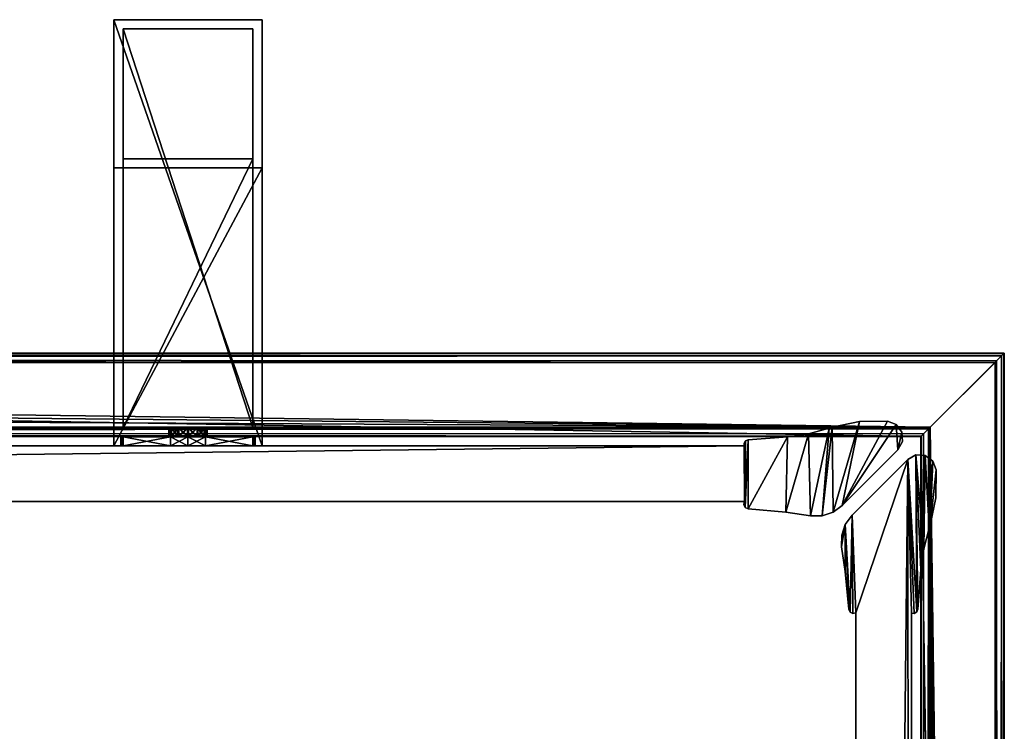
# Model space of a CAD drawing. Header units: metres. Extents: x 0 to 1003, y -954 to 49.
# Tile 27 of 27: x 861 to 967, y -28 to 49. Entities that reach past the tile are written whole.
import ezdxf

# ---------------------------------------------------------------- set-up
doc = ezdxf.new("R2010")
doc.units = ezdxf.units.M

msp = doc.modelspace()

# ---------------------------------------------------------------- linework, layer by layer
at = {"layer": 'Y2A97'}
for points in [[(958.312683, 4.012834), (437.364197, 13.012834), (967.312683, 13.012834)], [(445.612854, 4.012834), (437.364197, 13.012834), (958.312683, 4.012834)], [(967.312683, 13.012834, 5.8), (437.364197, 13.012834, 5.8), (967.26355, 12.9637, 6.109252)], [(437.364197, 13.012834, 5.8), (437.447021, 12.979656, 6.055089), (967.26355, 12.9637, 6.109252)], [(437.364197, 13.012834, 5.8), (967.312683, 13.012834, 5.8), (437.364197, 13.012834)], [(967.312683, 13.012834, 5.8), (967.312683, 13.012834), (437.364197, 13.012834)], [(967.26355, 12.9637, 6.109252), (437.447021, 12.979656, 6.055089), (967.024475, 12.724623, 6.502149)], [(437.447021, 12.979656, 6.055089), (437.729858, 12.861708, 6.328299), (967.024475, 12.724623, 6.502149)], [(967.024475, 12.724623, 6.502149), (437.729858, 12.861708, 6.328299), (438.688538, 12.405732, 6.719441)], [(966.479675, -529.002625), (958.312683, 4.012834), (967.312683, 13.012834)], [(967.312683, -516.935669), (966.479675, -529.002625), (967.312683, 13.012834)], [(967.26355, 12.9637, 6.109252), (967.024475, 12.724623, 6.502149), (967.16156, -516.570007, 6.328299)], [(967.27948, -516.852844, 6.055089), (967.26355, 12.9637, 6.109252), (967.16156, -516.570007, 6.328299)], [(967.312683, 13.012834, 5.8), (967.26355, 12.9637, 6.109252), (967.27948, -516.852844, 6.055089)], [(967.312683, -516.935669, 5.8), (967.312683, 13.012834, 5.8), (967.27948, -516.852844, 6.055089)], [(967.312683, -516.935669, 5.8), (967.312683, -516.935669), (967.312683, 13.012834, 5.8)], [(967.312683, -516.935669), (967.312683, 13.012834), (967.312683, 13.012834, 5.8)], [(438.688538, 12.405732, 6.719441), (966.484253, 12.184372, 6.785111), (967.024475, 12.724623, 6.502149)], [(439.390656, 12.012419, 6.8), (966.312256, 12.012419, 6.8), (438.688538, 12.405732, 6.719441)], [(966.312256, 12.012419, 6.8), (966.484253, 12.184372, 6.785111), (438.688538, 12.405732, 6.719441)], [(439.390656, 12.012419, 6.8), (959.312683, 5.012834, 6.8), (966.312256, 12.012419, 6.8)], [(441.856506, 10.136906, 6.8), (959.312683, 5.012834, 6.8), (439.390656, 12.012419, 6.8)], [(966.312256, 12.012419, 6.8), (959.312683, 5.012834, 6.8), (966.312256, -514.90918, 6.8)], [(966.312256, 12.012419, 6.8), (966.312256, -514.90918, 6.8), (966.484253, 12.184372, 6.785111)], [(966.312256, -514.90918, 6.8), (966.705566, -515.611328, 6.719441), (966.484253, 12.184372, 6.785111)], [(966.484253, 12.184372, 6.785111), (966.705566, -515.611328, 6.719441), (967.024475, 12.724623, 6.502149)], [(967.16156, -516.570007, 6.328299), (967.024475, 12.724623, 6.502149), (966.705566, -515.611328, 6.719441)], [(443.849518, 7.764994, 6.8), (959.312683, 5.012834, 6.8), (441.856506, 10.136906, 6.8)], [(959.312683, 5.012834, 6.8), (443.849518, 7.764994, 6.8), (445.272064, 5.012834, 6.8)], [(959.312683, 5.012834, 6.8), (445.272064, 5.012834, 6.8), (959.140747, 4.840896, 6.785042)], [(445.272064, 5.012834, 6.8), (445.481934, 4.426936, 6.610183), (959.140747, 4.840896, 6.785042)], [(445.481934, 4.426936, 6.610183), (958.600647, 4.300764, 6.501865), (959.140747, 4.840896, 6.785042)], [(445.579529, 4.122546, 6.255084), (958.361694, 4.061841, 6.108867), (445.481934, 4.426936, 6.610183)], [(958.361694, 4.061841, 6.108867), (958.600647, 4.300764, 6.501865), (445.481934, 4.426936, 6.610183)], [(958.361694, 4.061841, 6.108867), (958.422424, -508.720306, 6.255084), (958.600647, 4.300764, 6.501865)], [(958.422424, -508.720306, 6.255084), (958.726807, -508.817932, 6.610183), (958.600647, 4.300764, 6.501865)], [(958.600647, 4.300764, 6.501865), (958.726807, -508.817932, 6.610183), (959.140747, 4.840896, 6.785042)], [(959.140747, 4.840896, 6.785042), (958.726807, -508.817932, 6.610183), (959.312683, -509.027802, 6.8)], [(959.312683, 5.012834, 6.8), (959.140747, 4.840896, 6.785042), (959.312683, -509.027802, 6.8)], [(962.064819, -510.450348, 6.8), (959.312683, 5.012834, 6.8), (959.312683, -509.027802, 6.8)], [(964.436768, -512.443359, 6.8), (959.312683, 5.012834, 6.8), (962.064819, -510.450348, 6.8)], [(966.312256, -514.90918, 6.8), (959.312683, 5.012834, 6.8), (964.436768, -512.443359, 6.8)], [(445.612854, 4.012834, 5.799586), (958.312683, 4.012834, 5.799586), (445.579529, 4.122546, 6.255084)], [(958.312683, 4.012834, 5.799586), (958.361694, 4.061841, 6.108867), (445.579529, 4.122546, 6.255084)], [(445.612854, 4.012834), (958.312683, 4.012834), (445.612854, 4.012834, 5.799586)], [(958.312683, 4.012834), (958.312683, 4.012834, 5.799586), (445.612854, 4.012834, 5.799586)], [(958.312683, 4.012834, 5.799586), (958.312683, -508.687012, 5.799586), (958.361694, 4.061841, 6.108867)], [(958.312683, -508.687012, 5.799586), (958.422424, -508.720306, 6.255084), (958.361694, 4.061841, 6.108867)], [(966.479675, -529.002625), (966.417236, -529.453918), (958.312683, 4.012834)], [(966.417236, -529.453918), (958.312683, -508.687012), (958.312683, 4.012834)], [(958.312683, -508.687012), (958.312683, -508.687012, 5.799586), (958.312683, 4.012834)], [(958.312683, -508.687012, 5.799586), (958.312683, 4.012834, 5.799586), (958.312683, 4.012834)]]:
    msp.add_3dface(points, dxfattribs=at)
at = {"layer": 'Y2A9701'}
for points in [[(871.254089, 49, 1197), (871.254089, 3, 1181), (871.254089, 3, 1197)], [(871.254089, 3, 1181), (871.254089, 49, 1197), (871.254089, 33, 1181)], [(871.254089, 49, 1197), (871.254089, 49, 797), (871.254089, 33, 1181)], [(871.254089, 33, 1181), (871.254089, 49, 797), (871.254089, 33, 813)], [(871.254089, 49, 797), (871.254089, 3, 797), (871.254089, 33, 813)], [(887.254089, 49, 797), (887.254089, 3, 797), (871.254089, 49, 797)], [(887.254089, 3, 797), (871.254089, 3, 797), (871.254089, 49, 797)], [(871.254089, 49, 797), (871.254089, 49, 1197), (887.254089, 49, 797)], [(871.254089, 49, 1197), (887.254089, 49, 1197), (887.254089, 49, 797)], [(887.254089, 49, 1197), (871.254089, 49, 1197), (887.254089, 3, 1197)], [(871.254089, 49, 1197), (871.254089, 3, 1197), (887.254089, 3, 1197)], [(887.254089, 3, 1197), (887.254089, 3, 1181), (887.254089, 49, 1197)], [(887.254089, 3, 1181), (887.254089, 33, 1181), (887.254089, 49, 1197)], [(887.254089, 49, 1197), (887.254089, 33, 1181), (887.254089, 49, 797)], [(887.254089, 33, 1181), (887.254089, 33, 813), (887.254089, 49, 797)], [(887.254089, 49, 797), (887.254089, 33, 813), (887.254089, 3, 797)], [(872.254089, 5, 1196), (872.254089, 5, 1182), (872.254089, 48, 1196)], [(872.254089, 5, 1182), (872.254089, 34, 1182), (872.254089, 48, 1196)], [(872.254089, 48, 1196), (872.254089, 34, 1182), (872.254089, 48, 798)], [(872.254089, 34, 1182), (872.254089, 34, 812), (872.254089, 48, 798)], [(872.254089, 48, 798), (872.254089, 34, 812), (872.254089, 5, 798)], [(886.254089, 48, 798), (872.254089, 48, 798), (886.254089, 5, 798)], [(872.254089, 48, 798), (872.254089, 5, 798), (886.254089, 5, 798)], [(872.254089, 48, 798), (886.254089, 48, 798), (872.254089, 48, 1196)], [(886.254089, 48, 798), (886.254089, 48, 1196), (872.254089, 48, 1196)], [(886.254089, 48, 1196), (886.254089, 5, 1196), (872.254089, 48, 1196)], [(886.254089, 5, 1196), (872.254089, 5, 1196), (872.254089, 48, 1196)], [(886.254089, 48, 1196), (886.254089, 5, 1182), (886.254089, 5, 1196)], [(886.254089, 5, 1182), (886.254089, 48, 1196), (886.254089, 34, 1182)], [(886.254089, 48, 1196), (886.254089, 48, 798), (886.254089, 34, 1182)], [(886.254089, 34, 1182), (886.254089, 48, 798), (886.254089, 34, 812)], [(886.254089, 48, 798), (886.254089, 5, 798), (886.254089, 34, 812)], [(872.254089, 34, 1182), (886.254089, 34, 1182), (872.254089, 34, 812)], [(886.254089, 34, 1182), (886.254089, 34, 812), (872.254089, 34, 812)], [(872.254089, 34, 812), (872.254089, 5, 812), (872.254089, 5, 798)], [(886.254089, 5, 812), (872.254089, 5, 812), (886.254089, 34, 812)], [(872.254089, 5, 812), (872.254089, 34, 812), (886.254089, 34, 812)], [(886.254089, 5, 1182), (886.254089, 34, 1182), (872.254089, 5, 1182)], [(886.254089, 34, 1182), (872.254089, 34, 1182), (872.254089, 5, 1182)], [(886.254089, 34, 812), (886.254089, 5, 798), (886.254089, 5, 812)], [(871.254089, 33, 813), (871.254089, 3, 797), (871.254089, 3, 813)], [(871.254089, 33, 1181), (871.254089, 33, 813), (887.254089, 33, 1181)], [(871.254089, 33, 813), (887.254089, 33, 813), (887.254089, 33, 1181)], [(887.254089, 3, 813), (887.254089, 33, 813), (871.254089, 3, 813)], [(887.254089, 33, 813), (871.254089, 33, 813), (871.254089, 3, 813)], [(887.254089, 3, 1181), (871.254089, 3, 1181), (887.254089, 33, 1181)], [(871.254089, 3, 1181), (871.254089, 33, 1181), (887.254089, 33, 1181)], [(887.254089, 33, 813), (887.254089, 3, 813), (887.254089, 3, 797)], [(886.254089, 5, 798), (872.254089, 5, 798), (879.302856, 5, 802.933594)], [(879.302856, 5, 802.933594), (872.254089, 5, 798), (878.263123, 5, 803.186035)], [(878.263123, 5, 803.186035), (872.254089, 5, 798), (877.488892, 5, 803.924561)], [(877.488892, 5, 803.924561), (872.254089, 5, 798), (877.187622, 5, 804.951233)], [(877.187622, 5, 804.951233), (872.254089, 5, 798), (877.440125, 5, 805.990967)], [(877.440125, 5, 805.990967), (872.254089, 5, 812), (878.17865, 5, 806.765198)], [(872.254089, 5, 812), (877.440125, 5, 805.990967), (872.254089, 5, 798)], [(878.17865, 5, 806.765198), (872.254089, 5, 812), (879.205322, 5, 807.066406)], [(872.254089, 5, 812), (886.254089, 5, 812), (879.205322, 5, 807.066406)], [(872.254089, 5, 1196), (886.254089, 5, 1196), (879.302856, 5, 1191.066406)], [(886.254089, 5, 1182), (872.254089, 5, 1182), (880.245056, 5, 1187.186035)], [(880.245056, 5, 1187.186035), (872.254089, 5, 1182), (879.205322, 5, 1186.933594)], [(879.205322, 5, 1186.933594), (872.254089, 5, 1182), (878.17865, 5, 1187.234863)], [(878.17865, 5, 1187.234863), (872.254089, 5, 1182), (877.440125, 5, 1188.009033)], [(877.440125, 5, 1188.009033), (872.254089, 5, 1182), (877.187622, 5, 1189.048828)], [(877.187622, 5, 1189.048828), (872.254089, 5, 1182), (877.488892, 5, 1190.075439)], [(872.254089, 5, 1182), (872.254089, 5, 1196), (877.488892, 5, 1190.075439)], [(877.488892, 5, 1190.075439), (872.254089, 5, 1196), (878.263123, 5, 1190.813965)], [(872.254089, 5, 1196), (879.302856, 5, 1191.066406), (878.263123, 5, 1190.813965)], [(877.488892, 5, 803.924561), (877.187622, 5, 804.951233), (877.488892, 4, 803.924561)], [(877.488892, 4, 803.924561), (877.187622, 5, 804.951233), (877.187622, 4, 804.951233)], [(877.187622, 5, 804.951233), (877.440125, 5, 805.990967), (877.187622, 4, 804.951233)], [(877.187622, 4, 804.951233), (877.440125, 5, 805.990967), (877.440125, 4, 805.990967)], [(877.488892, 4, 1190.075439), (877.187622, 4, 1189.048828), (877.488892, 5, 1190.075439)], [(877.488892, 5, 1190.075439), (877.187622, 4, 1189.048828), (877.187622, 5, 1189.048828)], [(877.187622, 4, 1189.048828), (877.440125, 4, 1188.009033), (877.187622, 5, 1189.048828)], [(877.187622, 5, 1189.048828), (877.440125, 4, 1188.009033), (877.440125, 5, 1188.009033)], [(878.17865, 4, 806.765198), (877.440125, 4, 805.990967), (878.17865, 5, 806.765198)], [(878.17865, 5, 806.765198), (877.440125, 4, 805.990967), (877.440125, 5, 805.990967)], [(878.17865, 5, 1187.234863), (877.440125, 5, 1188.009033), (878.17865, 4, 1187.234863)], [(878.17865, 4, 1187.234863), (877.440125, 5, 1188.009033), (877.440125, 4, 1188.009033)], [(878.263123, 4, 803.186035), (877.488892, 5, 803.924561), (877.488892, 4, 803.924561)], [(877.488892, 5, 803.924561), (878.263123, 4, 803.186035), (878.263123, 5, 803.186035)], [(878.263123, 5, 1190.813965), (877.488892, 4, 1190.075439), (877.488892, 5, 1190.075439)], [(877.488892, 4, 1190.075439), (878.263123, 5, 1190.813965), (878.263123, 4, 1190.813965)], [(879.205322, 4, 807.066406), (878.17865, 4, 806.765198), (879.205322, 5, 807.066406)], [(879.205322, 5, 807.066406), (878.17865, 4, 806.765198), (878.17865, 5, 806.765198)], [(879.205322, 5, 1186.933594), (878.17865, 5, 1187.234863), (879.205322, 4, 1186.933594)], [(879.205322, 4, 1186.933594), (878.17865, 5, 1187.234863), (878.17865, 4, 1187.234863)], [(878.263123, 4, 803.186035), (879.302856, 4, 802.933594), (878.263123, 5, 803.186035)], [(878.263123, 5, 803.186035), (879.302856, 4, 802.933594), (879.302856, 5, 802.933594)], [(878.263123, 5, 1190.813965), (879.302856, 5, 1191.066406), (878.263123, 4, 1190.813965)], [(878.263123, 4, 1190.813965), (879.302856, 5, 1191.066406), (879.302856, 4, 1191.066406)], [(880.245056, 4, 806.813965), (879.205322, 4, 807.066406), (880.245056, 5, 806.813965)], [(880.245056, 5, 806.813965), (879.205322, 4, 807.066406), (879.205322, 5, 807.066406)], [(879.205322, 5, 807.066406), (886.254089, 5, 812), (880.245056, 5, 806.813965)], [(880.245056, 5, 1187.186035), (879.205322, 5, 1186.933594), (880.245056, 4, 1187.186035)], [(880.245056, 4, 1187.186035), (879.205322, 5, 1186.933594), (879.205322, 4, 1186.933594)], [(879.302856, 4, 802.933594), (880.329529, 4, 803.234802), (879.302856, 5, 802.933594)], [(879.302856, 5, 802.933594), (880.329529, 4, 803.234802), (880.329529, 5, 803.234802)], [(880.329529, 5, 803.234802), (886.254089, 5, 798), (879.302856, 5, 802.933594)], [(879.302856, 5, 1191.066406), (880.329529, 5, 1190.765137), (879.302856, 4, 1191.066406)], [(879.302856, 4, 1191.066406), (880.329529, 5, 1190.765137), (880.329529, 4, 1190.765137)], [(879.302856, 5, 1191.066406), (886.254089, 5, 1196), (880.329529, 5, 1190.765137)], [(880.245056, 4, 806.813965), (881.019287, 5, 806.075439), (881.019287, 4, 806.075439)], [(881.019287, 5, 806.075439), (880.245056, 4, 806.813965), (880.245056, 5, 806.813965)], [(886.254089, 5, 812), (881.019287, 5, 806.075439), (880.245056, 5, 806.813965)], [(880.245056, 5, 1187.186035), (881.019287, 4, 1187.924561), (881.019287, 5, 1187.924561)], [(881.019287, 4, 1187.924561), (880.245056, 5, 1187.186035), (880.245056, 4, 1187.186035)], [(881.019287, 5, 1187.924561), (886.254089, 5, 1182), (880.245056, 5, 1187.186035)], [(880.329529, 4, 803.234802), (881.068054, 4, 804.009033), (880.329529, 5, 803.234802)], [(880.329529, 5, 803.234802), (881.068054, 4, 804.009033), (881.068054, 5, 804.009033)], [(881.068054, 5, 804.009033), (886.254089, 5, 798), (880.329529, 5, 803.234802)], [(880.329529, 5, 1190.765137), (881.068054, 5, 1189.990967), (880.329529, 4, 1190.765137)], [(880.329529, 4, 1190.765137), (881.068054, 5, 1189.990967), (881.068054, 4, 1189.990967)], [(880.329529, 5, 1190.765137), (886.254089, 5, 1196), (881.068054, 5, 1189.990967)], [(881.019287, 5, 806.075439), (881.320496, 5, 805.048767), (881.019287, 4, 806.075439)], [(881.019287, 4, 806.075439), (881.320496, 5, 805.048767), (881.320496, 4, 805.048767)], [(886.254089, 5, 812), (886.254089, 5, 798), (881.019287, 5, 806.075439)], [(881.019287, 5, 806.075439), (886.254089, 5, 798), (881.320496, 5, 805.048767)], [(881.019287, 4, 1187.924561), (881.320496, 4, 1188.951172), (881.019287, 5, 1187.924561)], [(881.019287, 5, 1187.924561), (881.320496, 4, 1188.951172), (881.320496, 5, 1188.951172)], [(881.320496, 5, 1188.951172), (886.254089, 5, 1182), (881.019287, 5, 1187.924561)], [(881.320496, 5, 805.048767), (881.068054, 5, 804.009033), (881.320496, 4, 805.048767)], [(881.320496, 4, 805.048767), (881.068054, 5, 804.009033), (881.068054, 4, 804.009033)], [(881.320496, 5, 805.048767), (886.254089, 5, 798), (881.068054, 5, 804.009033)], [(881.320496, 4, 1188.951172), (881.068054, 4, 1189.990967), (881.320496, 5, 1188.951172)], [(881.320496, 5, 1188.951172), (881.068054, 4, 1189.990967), (881.068054, 5, 1189.990967)], [(886.254089, 5, 1196), (886.254089, 5, 1182), (881.068054, 5, 1189.990967)], [(881.068054, 5, 1189.990967), (886.254089, 5, 1182), (881.320496, 5, 1188.951172)], [(872.254089, 4, 806.887451), (872.004089, 4, 805), (877.440125, 4, 805.990967)], [(877.440125, 4, 805.990967), (872.004089, 4, 805), (877.187622, 4, 804.951233)], [(872.254089, 4, 803.112549), (877.187622, 4, 804.951233), (872.004089, 4, 805)], [(872.254089, 3, 806.887451), (872.004089, 3, 805), (872.254089, 4, 806.887451)], [(872.004089, 3, 805), (872.004089, 4, 805), (872.254089, 4, 806.887451)], [(872.004089, 3, 805), (872.254089, 3, 803.112549), (872.004089, 4, 805)], [(872.254089, 3, 803.112549), (872.254089, 4, 803.112549), (872.004089, 4, 805)], [(872.254089, 4, 1187.112549), (872.004089, 4, 1189), (872.254089, 3, 1187.112549)], [(872.004089, 4, 1189), (872.004089, 3, 1189), (872.254089, 3, 1187.112549)], [(872.004089, 4, 1189), (872.254089, 4, 1190.887451), (872.004089, 3, 1189)], [(872.254089, 4, 1190.887451), (872.254089, 3, 1190.887451), (872.004089, 3, 1189)], [(877.440125, 4, 1188.009033), (872.004089, 4, 1189), (872.254089, 4, 1187.112549)], [(877.187622, 4, 1189.048828), (872.004089, 4, 1189), (877.440125, 4, 1188.009033)], [(877.488892, 4, 1190.075439), (872.004089, 4, 1189), (877.187622, 4, 1189.048828)], [(872.004089, 4, 1189), (878.263123, 4, 1190.813965), (872.254089, 4, 1190.887451)], [(878.263123, 4, 1190.813965), (872.004089, 4, 1189), (877.488892, 4, 1190.075439)], [(872.254089, 4, 803.112549), (872.254089, 4, 798), (878.263123, 4, 803.186035)], [(872.254089, 4, 798), (877.366638, 4, 798), (878.263123, 4, 803.186035)], [(877.366638, 4, 812), (872.254089, 4, 812), (879.205322, 4, 807.066406)], [(872.254089, 4, 812), (872.254089, 4, 806.887451), (879.205322, 4, 807.066406)], [(879.205322, 4, 807.066406), (872.254089, 4, 806.887451), (878.17865, 4, 806.765198)], [(878.17865, 4, 806.765198), (872.254089, 4, 806.887451), (877.440125, 4, 805.990967)], [(877.488892, 4, 803.924561), (872.254089, 4, 803.112549), (878.263123, 4, 803.186035)], [(877.187622, 4, 804.951233), (872.254089, 4, 803.112549), (877.488892, 4, 803.924561)], [(877.366638, 4, 798), (872.254089, 4, 798), (877.366638, 3, 798)], [(872.254089, 4, 798), (872.254089, 3, 798), (877.366638, 3, 798)], [(872.254089, 4, 803.112549), (872.254089, 3, 803.112549), (872.254089, 4, 798)], [(872.254089, 3, 803.112549), (872.254089, 3, 798), (872.254089, 4, 798)], [(872.254089, 4, 812), (877.366638, 4, 812), (872.254089, 3, 812)], [(877.366638, 4, 812), (877.366638, 3, 812), (872.254089, 3, 812)], [(872.254089, 4, 812), (872.254089, 3, 812), (872.254089, 4, 806.887451)], [(872.254089, 3, 812), (872.254089, 3, 806.887451), (872.254089, 4, 806.887451)], [(877.366638, 4, 1196), (877.366638, 3, 1196), (872.254089, 4, 1196)], [(877.366638, 3, 1196), (872.254089, 3, 1196), (872.254089, 4, 1196)], [(872.254089, 4, 1196), (872.254089, 3, 1196), (872.254089, 4, 1190.887451)], [(872.254089, 3, 1196), (872.254089, 3, 1190.887451), (872.254089, 4, 1190.887451)], [(872.254089, 4, 1182), (872.254089, 3, 1182), (877.366638, 4, 1182)], [(872.254089, 3, 1182), (877.366638, 3, 1182), (877.366638, 4, 1182)], [(872.254089, 4, 1187.112549), (872.254089, 3, 1187.112549), (872.254089, 4, 1182)], [(872.254089, 3, 1187.112549), (872.254089, 3, 1182), (872.254089, 4, 1182)], [(877.440125, 4, 1188.009033), (872.254089, 4, 1187.112549), (878.17865, 4, 1187.234863)], [(872.254089, 4, 1196), (872.254089, 4, 1190.887451), (877.366638, 4, 1196)], [(872.254089, 4, 1190.887451), (878.263123, 4, 1190.813965), (877.366638, 4, 1196)], [(878.17865, 4, 1187.234863), (872.254089, 4, 1187.112549), (879.205322, 4, 1186.933594)], [(872.254089, 4, 1187.112549), (872.254089, 4, 1182), (879.205322, 4, 1186.933594)], [(879.205322, 4, 1186.933594), (872.254089, 4, 1182), (877.366638, 4, 1182)], [(878.263123, 4, 803.186035), (877.366638, 4, 798), (879.302856, 4, 802.933594)], [(877.366638, 4, 798), (879.254089, 4, 797.75), (879.302856, 4, 802.933594)], [(879.205322, 4, 807.066406), (879.254089, 4, 812.25), (877.366638, 4, 812)], [(879.254089, 3, 812.25), (877.366638, 3, 812), (879.254089, 4, 812.25)], [(877.366638, 3, 812), (877.366638, 4, 812), (879.254089, 4, 812.25)], [(877.366638, 3, 798), (879.254089, 3, 797.75), (877.366638, 4, 798)], [(879.254089, 3, 797.75), (879.254089, 4, 797.75), (877.366638, 4, 798)], [(879.254089, 4, 1181.75), (877.366638, 4, 1182), (879.254089, 3, 1181.75)], [(877.366638, 4, 1182), (877.366638, 3, 1182), (879.254089, 3, 1181.75)], [(877.366638, 4, 1196), (879.254089, 4, 1196.25), (877.366638, 3, 1196)], [(879.254089, 4, 1196.25), (879.254089, 3, 1196.25), (877.366638, 3, 1196)], [(877.366638, 4, 1196), (878.263123, 4, 1190.813965), (879.254089, 4, 1196.25)], [(879.254089, 4, 1181.75), (879.205322, 4, 1186.933594), (877.366638, 4, 1182)], [(878.263123, 4, 1190.813965), (879.302856, 4, 1191.066406), (879.254089, 4, 1196.25)], [(880.245056, 4, 806.813965), (881.141541, 4, 812), (879.205322, 4, 807.066406)], [(881.141541, 4, 812), (879.254089, 4, 812.25), (879.205322, 4, 807.066406)], [(880.245056, 4, 1187.186035), (879.205322, 4, 1186.933594), (879.254089, 4, 1181.75)], [(879.302856, 4, 802.933594), (879.254089, 4, 797.75), (881.141541, 4, 798)], [(881.141541, 3, 812), (879.254089, 3, 812.25), (881.141541, 4, 812)], [(879.254089, 3, 812.25), (879.254089, 4, 812.25), (881.141541, 4, 812)], [(879.254089, 3, 797.75), (881.141541, 3, 798), (879.254089, 4, 797.75)], [(881.141541, 3, 798), (881.141541, 4, 798), (879.254089, 4, 797.75)], [(881.141541, 4, 1182), (879.254089, 4, 1181.75), (881.141541, 3, 1182)], [(879.254089, 4, 1181.75), (879.254089, 3, 1181.75), (881.141541, 3, 1182)], [(879.254089, 4, 1196.25), (881.141541, 4, 1196), (879.254089, 3, 1196.25)], [(881.141541, 4, 1196), (881.141541, 3, 1196), (879.254089, 3, 1196.25)], [(879.254089, 4, 1196.25), (879.302856, 4, 1191.066406), (881.141541, 4, 1196)], [(881.141541, 4, 1182), (880.245056, 4, 1187.186035), (879.254089, 4, 1181.75)], [(880.329529, 4, 803.234802), (879.302856, 4, 802.933594), (886.254089, 4, 798)], [(886.254089, 4, 798), (879.302856, 4, 802.933594), (881.141541, 4, 798)], [(881.141541, 4, 1196), (879.302856, 4, 1191.066406), (886.254089, 4, 1190.887451)], [(886.254089, 4, 1190.887451), (879.302856, 4, 1191.066406), (880.329529, 4, 1190.765137)], [(886.254089, 4, 806.887451), (886.254089, 4, 812), (880.245056, 4, 806.813965)], [(886.254089, 4, 812), (881.141541, 4, 812), (880.245056, 4, 806.813965)], [(886.254089, 4, 806.887451), (880.245056, 4, 806.813965), (886.504089, 4, 805)], [(880.245056, 4, 806.813965), (881.019287, 4, 806.075439), (886.504089, 4, 805)], [(886.254089, 4, 1187.112549), (880.245056, 4, 1187.186035), (881.141541, 4, 1182)], [(886.254089, 4, 1187.112549), (881.019287, 4, 1187.924561), (880.245056, 4, 1187.186035)], [(886.254089, 4, 803.112549), (881.068054, 4, 804.009033), (880.329529, 4, 803.234802)], [(886.254089, 4, 803.112549), (880.329529, 4, 803.234802), (886.254089, 4, 798)], [(886.254089, 4, 1190.887451), (880.329529, 4, 1190.765137), (886.504089, 4, 1189)], [(880.329529, 4, 1190.765137), (881.068054, 4, 1189.990967), (886.504089, 4, 1189)], [(886.504089, 4, 805), (881.019287, 4, 806.075439), (881.320496, 4, 805.048767)], [(881.320496, 4, 1188.951172), (881.019287, 4, 1187.924561), (886.254089, 4, 1187.112549)], [(881.320496, 4, 805.048767), (881.068054, 4, 804.009033), (886.254089, 4, 803.112549)], [(886.504089, 4, 1189), (881.068054, 4, 1189.990967), (881.320496, 4, 1188.951172)], [(881.141541, 4, 812), (886.254089, 4, 812), (881.141541, 3, 812)], [(886.254089, 4, 812), (886.254089, 3, 812), (881.141541, 3, 812)], [(886.254089, 4, 798), (881.141541, 4, 798), (886.254089, 3, 798)], [(881.141541, 4, 798), (881.141541, 3, 798), (886.254089, 3, 798)], [(881.141541, 4, 1182), (881.141541, 3, 1182), (886.254089, 4, 1182)], [(881.141541, 3, 1182), (886.254089, 3, 1182), (886.254089, 4, 1182)], [(886.254089, 4, 1196), (886.254089, 3, 1196), (881.141541, 4, 1196)], [(886.254089, 3, 1196), (881.141541, 3, 1196), (881.141541, 4, 1196)], [(886.254089, 4, 1182), (886.254089, 4, 1187.112549), (881.141541, 4, 1182)], [(886.254089, 4, 1196), (881.141541, 4, 1196), (886.254089, 4, 1190.887451)], [(886.504089, 4, 805), (881.320496, 4, 805.048767), (886.254089, 4, 803.112549)], [(886.504089, 4, 1189), (881.320496, 4, 1188.951172), (886.254089, 4, 1187.112549)], [(886.254089, 4, 798), (886.254089, 3, 798), (886.254089, 4, 803.112549)], [(886.254089, 3, 798), (886.254089, 3, 803.112549), (886.254089, 4, 803.112549)], [(886.254089, 3, 803.112549), (886.504089, 3, 805), (886.254089, 4, 803.112549)], [(886.504089, 3, 805), (886.504089, 4, 805), (886.254089, 4, 803.112549)], [(886.504089, 3, 805), (886.254089, 3, 806.887451), (886.504089, 4, 805)], [(886.254089, 3, 806.887451), (886.254089, 4, 806.887451), (886.504089, 4, 805)], [(886.254089, 4, 806.887451), (886.254089, 3, 806.887451), (886.254089, 4, 812)], [(886.254089, 3, 806.887451), (886.254089, 3, 812), (886.254089, 4, 812)], [(886.254089, 4, 1190.887451), (886.254089, 3, 1190.887451), (886.254089, 4, 1196)], [(886.254089, 3, 1190.887451), (886.254089, 3, 1196), (886.254089, 4, 1196)], [(886.254089, 4, 1190.887451), (886.504089, 4, 1189), (886.254089, 3, 1190.887451)], [(886.504089, 4, 1189), (886.504089, 3, 1189), (886.254089, 3, 1190.887451)], [(886.504089, 4, 1189), (886.254089, 4, 1187.112549), (886.504089, 3, 1189)], [(886.254089, 4, 1187.112549), (886.254089, 3, 1187.112549), (886.504089, 3, 1189)], [(886.254089, 4, 1182), (886.254089, 3, 1182), (886.254089, 4, 1187.112549)], [(886.254089, 3, 1182), (886.254089, 3, 1187.112549), (886.254089, 4, 1187.112549)], [(879.254089, 3, 812.25), (871.254089, 3, 813), (877.366638, 3, 812)], [(887.254089, 3, 813), (871.254089, 3, 813), (886.254089, 3, 812)], [(886.254089, 3, 812), (871.254089, 3, 813), (879.254089, 3, 812.25)], [(886.254089, 3, 798), (871.254089, 3, 797), (887.254089, 3, 797)], [(879.254089, 3, 797.75), (871.254089, 3, 797), (886.254089, 3, 798)], [(877.366638, 3, 798), (871.254089, 3, 797), (879.254089, 3, 797.75)], [(872.254089, 3, 798), (871.254089, 3, 797), (877.366638, 3, 798)], [(872.254089, 3, 803.112549), (871.254089, 3, 797), (872.254089, 3, 798)], [(872.254089, 3, 806.887451), (871.254089, 3, 813), (872.004089, 3, 805)], [(871.254089, 3, 813), (871.254089, 3, 797), (872.004089, 3, 805)], [(872.004089, 3, 805), (871.254089, 3, 797), (872.254089, 3, 803.112549)], [(872.254089, 3, 812), (871.254089, 3, 813), (872.254089, 3, 806.887451)], [(877.366638, 3, 812), (871.254089, 3, 813), (872.254089, 3, 812)], [(879.254089, 3, 1196.25), (871.254089, 3, 1197), (877.366638, 3, 1196)], [(887.254089, 3, 1197), (871.254089, 3, 1197), (886.254089, 3, 1196)], [(886.254089, 3, 1196), (871.254089, 3, 1197), (879.254089, 3, 1196.25)], [(886.254089, 3, 1182), (871.254089, 3, 1181), (887.254089, 3, 1181)], [(879.254089, 3, 1181.75), (871.254089, 3, 1181), (886.254089, 3, 1182)], [(877.366638, 3, 1182), (871.254089, 3, 1181), (879.254089, 3, 1181.75)], [(872.254089, 3, 1182), (871.254089, 3, 1181), (877.366638, 3, 1182)], [(872.254089, 3, 1187.112549), (871.254089, 3, 1181), (872.254089, 3, 1182)], [(872.254089, 3, 1190.887451), (871.254089, 3, 1197), (872.004089, 3, 1189)], [(871.254089, 3, 1197), (871.254089, 3, 1181), (872.004089, 3, 1189)], [(872.004089, 3, 1189), (871.254089, 3, 1181), (872.254089, 3, 1187.112549)], [(872.254089, 3, 1196), (871.254089, 3, 1197), (872.254089, 3, 1190.887451)], [(877.366638, 3, 1196), (871.254089, 3, 1197), (872.254089, 3, 1196)], [(886.254089, 3, 812), (879.254089, 3, 812.25), (881.141541, 3, 812)], [(881.141541, 3, 798), (879.254089, 3, 797.75), (886.254089, 3, 798)], [(886.254089, 3, 1196), (879.254089, 3, 1196.25), (881.141541, 3, 1196)], [(881.141541, 3, 1182), (879.254089, 3, 1181.75), (886.254089, 3, 1182)], [(886.254089, 3, 803.112549), (886.254089, 3, 798), (886.504089, 3, 805)], [(886.254089, 3, 798), (887.254089, 3, 797), (886.504089, 3, 805)], [(886.254089, 3, 806.887451), (887.254089, 3, 813), (886.254089, 3, 812)], [(886.504089, 3, 805), (887.254089, 3, 813), (886.254089, 3, 806.887451)], [(886.254089, 3, 1187.112549), (886.254089, 3, 1182), (886.504089, 3, 1189)], [(886.254089, 3, 1182), (887.254089, 3, 1181), (886.504089, 3, 1189)], [(886.254089, 3, 1190.887451), (887.254089, 3, 1197), (886.254089, 3, 1196)], [(886.504089, 3, 1189), (887.254089, 3, 1197), (886.254089, 3, 1190.887451)], [(887.254089, 3, 813), (886.504089, 3, 805), (887.254089, 3, 797)], [(887.254089, 3, 1197), (886.504089, 3, 1189), (887.254089, 3, 1181)]]:
    msp.add_3dface(points, dxfattribs=at)
at = {"layer": 'Y2A97012'}
for points in [[(948.756226, 5.03027, 13.5), (951.707153, 5.629982, 13.5), (948.836304, -4.136368, 13.5)], [(948.756226, 5.03027, 13.5), (948.756226, 5.03027, 1980.5), (951.707153, 5.629982, 13.5)], [(948.756226, 5.03027, 1980.5), (951.707153, 5.629982, 1980.5), (951.707153, 5.629982, 13.5)], [(951.707153, 5.629982, 1980.5), (948.756226, 5.03027, 1980.5), (948.836304, -4.136368, 1980.5)], [(948.836304, -4.136368, 13.5), (951.707153, 5.629982, 13.5), (949.83667, -3.406941, 13.5)], [(949.83667, -3.406941, 1980.5), (951.707153, 5.629982, 1980.5), (948.836304, -4.136368, 1980.5)], [(951.707153, 5.629982, 13.5), (954.718201, 5.667322, 13.5), (949.83667, -3.406941, 13.5)], [(954.718201, 5.667322, 13.5), (955.661133, 5.305964, 13.5), (949.83667, -3.406941, 13.5)], [(955.661133, 5.305964, 1980.5), (954.718201, 5.667322, 1980.5), (949.83667, -3.406941, 1980.5)], [(949.83667, -3.406941, 1980.5), (954.718201, 5.667322, 1980.5), (951.707153, 5.629982, 1980.5)], [(951.707153, 5.629982, 13.5), (951.707153, 5.629982, 1980.5), (954.718201, 5.667322, 13.5)], [(951.707153, 5.629982, 1980.5), (954.718201, 5.667322, 1980.5), (954.718201, 5.667322, 13.5)], [(954.718201, 5.667322, 13.5), (954.718201, 5.667322, 1980.5), (955.661133, 5.305964, 13.5)], [(954.718201, 5.667322, 1980.5), (955.661133, 5.305964, 1980.5), (955.661133, 5.305964, 13.5)], [(943.754822, -4.140942, 13.5), (946.200134, 4.314908, 13.5), (946.422729, -4.53554, 13.5)], [(946.200134, 4.314908, 13.5), (943.754822, -4.140942, 13.5), (943.926697, 3.996364, 13.5)], [(946.422729, -4.53554, 1980.5), (946.200134, 4.314908, 1980.5), (943.754822, -4.140942, 1980.5)], [(946.200134, 4.314908, 1980.5), (943.926697, 3.996364, 1980.5), (943.754822, -4.140942, 1980.5)], [(946.200134, 4.314908, 13.5), (943.926697, 3.996364, 13.5), (946.200134, 4.314908, 1980.5)], [(943.926697, 3.996364, 13.5), (943.926697, 3.996364, 1980.5), (946.200134, 4.314908, 1980.5)], [(946.200134, 4.314908, 13.5), (948.414612, 4.919908, 13.5), (946.422729, -4.53554, 13.5)], [(948.414612, 4.919908, 13.5), (946.200134, 4.314908, 13.5), (948.414612, 4.919908, 1980.5)], [(946.200134, 4.314908, 13.5), (946.200134, 4.314908, 1980.5), (948.414612, 4.919908, 1980.5)], [(948.414612, 4.919908, 1980.5), (946.200134, 4.314908, 1980.5), (946.422729, -4.53554, 1980.5)], [(946.422729, -4.53554, 13.5), (948.414612, 4.919908, 13.5), (947.660767, -4.524976, 13.5)], [(947.660767, -4.524976, 1980.5), (948.414612, 4.919908, 1980.5), (946.422729, -4.53554, 1980.5)], [(948.414612, 4.919908, 13.5), (948.756226, 5.03027, 13.5), (947.660767, -4.524976, 13.5)], [(947.660767, -4.524976, 13.5), (948.756226, 5.03027, 13.5), (948.836304, -4.136368, 13.5)], [(948.836304, -4.136368, 1980.5), (948.756226, 5.03027, 1980.5), (947.660767, -4.524976, 1980.5)], [(948.756226, 5.03027, 1980.5), (948.414612, 4.919908, 1980.5), (947.660767, -4.524976, 1980.5)], [(948.756226, 5.03027, 1980.5), (948.756226, 5.03027, 13.5), (948.414612, 4.919908, 1980.5)], [(948.756226, 5.03027, 13.5), (948.414612, 4.919908, 13.5), (948.414612, 4.919908, 1980.5)], [(949.83667, -3.406941, 13.5), (955.661133, 5.305964, 13.5), (955.844177, 2.600565, 13.5)], [(955.844177, 2.600565, 1980.5), (955.661133, 5.305964, 1980.5), (949.83667, -3.406941, 1980.5)], [(955.661133, 5.305964, 13.5), (956.261047, 4.493719, 13.5), (955.844177, 2.600565, 13.5)], [(955.661133, 5.305964, 13.5), (955.661133, 5.305964, 1980.5), (956.261047, 4.493719, 13.5)], [(955.661133, 5.305964, 1980.5), (956.261047, 4.493719, 1980.5), (956.261047, 4.493719, 13.5)], [(956.261047, 4.493719, 1980.5), (955.661133, 5.305964, 1980.5), (955.844177, 2.600565, 1980.5)], [(955.844177, 2.600565, 13.5), (956.261047, 4.493719, 13.5), (956.329224, 3.486223, 13.5)], [(956.329224, 3.486223, 1980.5), (956.261047, 4.493719, 1980.5), (955.844177, 2.600565, 1980.5)], [(956.261047, 4.493719, 13.5), (956.261047, 4.493719, 1980.5), (956.329224, 3.486223, 13.5)], [(956.261047, 4.493719, 1980.5), (956.329224, 3.486223, 1980.5), (956.329224, 3.486223, 13.5)], [(939.238159, 3.304193, 13.5), (939.401672, 3.561177, 13.5), (939.254089, 3, 13.5)], [(939.238159, 3.304193, 13.5), (939.238159, 3.304193, 1980.5), (939.401672, 3.561177, 13.5)], [(939.238159, 3.304193, 1980.5), (939.401672, 3.561177, 1980.5), (939.401672, 3.561177, 13.5)], [(939.254089, 3, 1980.5), (939.401672, 3.561177, 1980.5), (939.238159, 3.304193, 1980.5)], [(939.254089, 3, 13.5), (939.254089, 3, 1980.5), (939.238159, 3.304193, 13.5)], [(939.254089, 3, 1980.5), (939.238159, 3.304193, 1980.5), (939.238159, 3.304193, 13.5)], [(939.401672, 3.561177, 13.5), (939.303833, -3, 13.5), (939.254089, 3, 13.5)], [(939.401672, 3.561177, 1980.5), (939.254089, 3, 1980.5), (939.303833, -3, 1980.5)], [(939.370972, -3.630927, 13.5), (939.303833, -3, 13.5), (939.401672, 3.561177, 13.5)], [(939.370972, -3.630927, 1980.5), (939.401672, 3.561177, 1980.5), (939.303833, -3, 1980.5)], [(939.676697, -3.772542, 13.5), (939.370972, -3.630927, 13.5), (939.684021, 3.675574, 13.5)], [(939.684021, 3.675574, 13.5), (939.370972, -3.630927, 13.5), (939.401672, 3.561177, 13.5)], [(939.676697, -3.772542, 1980.5), (939.684021, 3.675574, 1980.5), (939.370972, -3.630927, 1980.5)], [(939.684021, 3.675574, 1980.5), (939.401672, 3.561177, 1980.5), (939.370972, -3.630927, 1980.5)], [(939.401672, 3.561177, 13.5), (939.401672, 3.561177, 1980.5), (939.684021, 3.675574, 13.5)], [(939.401672, 3.561177, 1980.5), (939.684021, 3.675574, 1980.5), (939.684021, 3.675574, 13.5)], [(943.754822, -4.140942, 13.5), (939.676697, -3.772542, 13.5), (943.926697, 3.996364, 13.5)], [(943.926697, 3.996364, 13.5), (939.676697, -3.772542, 13.5), (939.684021, 3.675574, 13.5)], [(943.754822, -4.140942, 1980.5), (943.926697, 3.996364, 1980.5), (939.676697, -3.772542, 1980.5)], [(943.926697, 3.996364, 1980.5), (939.684021, 3.675574, 1980.5), (939.676697, -3.772542, 1980.5)], [(943.926697, 3.996364, 13.5), (939.684021, 3.675574, 13.5), (943.926697, 3.996364, 1980.5)], [(939.684021, 3.675574, 13.5), (939.684021, 3.675574, 1980.5), (943.926697, 3.996364, 1980.5)], [(956.329224, 3.486223, 13.5), (956.329224, 3.486223, 1980.5), (955.844177, 2.600565, 13.5)], [(956.329224, 3.486223, 1980.5), (955.844177, 2.600565, 1980.5), (955.844177, 2.600565, 13.5)], [(939.303833, -3, 13.5), (435.200287, -3.000001, 13.5), (939.254089, 3, 13.5)], [(939.254089, 3, 13.5), (435.200287, -3.000001, 13.5), (435.200287, 3, 13.5)], [(435.200287, 3, 13.5), (435.200287, 3, 1980.5), (939.254089, 3, 13.5)], [(435.200287, 3, 1980.5), (939.254089, 3, 1980.5), (939.254089, 3, 13.5)], [(939.303833, -3, 1980.5), (939.254089, 3, 1980.5), (435.200287, -3.000001, 1980.5)], [(939.254089, 3, 1980.5), (435.200287, 3, 1980.5), (435.200287, -3.000001, 1980.5)], [(949.83667, -3.406941, 13.5), (955.844177, 2.600565, 13.5), (949.83667, -3.406941, 1980.5)], [(955.844177, 2.600565, 13.5), (955.844177, 2.600565, 1980.5), (949.83667, -3.406941, 1980.5)], [(950.892883, -4.463201, 13.5), (950.892883, -4.463201, 1980.5), (956.900391, 1.544305, 13.5)], [(950.892883, -4.463201, 1980.5), (956.900391, 1.544305, 1980.5), (956.900391, 1.544305, 13.5)], [(950.892883, -4.463201, 13.5), (956.900391, 1.544305, 13.5), (951.299866, -14.996019, 13.5)], [(951.299866, -14.996019, 1980.5), (956.900391, 1.544305, 1980.5), (950.892883, -4.463201, 1980.5)], [(951.299866, -519.099548, 13.5), (956.900391, 1.544305, 13.5), (957.299866, -519.099548, 13.5)], [(951.299866, -14.996019, 13.5), (956.900391, 1.544305, 13.5), (951.299866, -519.099548, 13.5)], [(951.299866, -519.099548, 1980.5), (956.900391, 1.544305, 1980.5), (951.299866, -14.996019, 1980.5)], [(957.299866, -519.099548, 1980.5), (956.900391, 1.544305, 1980.5), (951.299866, -519.099548, 1980.5)], [(957.786072, 2.029385, 1980.5), (957.786072, 2.029385, 13.5), (956.900391, 1.544305, 1980.5)], [(957.786072, 2.029385, 13.5), (956.900391, 1.544305, 13.5), (956.900391, 1.544305, 1980.5)], [(956.900391, 1.544305, 13.5), (957.786072, 2.029385, 13.5), (957.861023, -14.898164, 13.5)], [(957.786072, 2.029385, 1980.5), (956.900391, 1.544305, 1980.5), (957.861023, -14.898164, 1980.5)], [(957.604065, -15.061706, 13.5), (956.900391, 1.544305, 13.5), (957.861023, -14.898164, 13.5)], [(957.299866, -15.045778, 13.5), (956.900391, 1.544305, 13.5), (957.604065, -15.061706, 13.5)], [(957.299866, -519.099548, 13.5), (956.900391, 1.544305, 13.5), (957.299866, -15.045778, 13.5)], [(957.299866, -15.045778, 1980.5), (956.900391, 1.544305, 1980.5), (957.299866, -519.099548, 1980.5)], [(957.604065, -15.061706, 1980.5), (956.900391, 1.544305, 1980.5), (957.299866, -15.045778, 1980.5)], [(957.861023, -14.898164, 1980.5), (956.900391, 1.544305, 1980.5), (957.604065, -15.061706, 1980.5)], [(958.793579, 1.961218, 1980.5), (958.793579, 1.961218, 13.5), (957.786072, 2.029385, 1980.5)], [(958.793579, 1.961218, 13.5), (957.786072, 2.029385, 13.5), (957.786072, 2.029385, 1980.5)], [(958.793579, 1.961218, 13.5), (958.614746, -8.09972, 13.5), (957.786072, 2.029385, 13.5)], [(958.614746, -8.09972, 13.5), (958.296204, -10.373175, 13.5), (957.786072, 2.029385, 13.5)], [(957.975403, -14.615852, 13.5), (957.786072, 2.029385, 13.5), (958.296204, -10.373175, 13.5)], [(957.861023, -14.898164, 13.5), (957.786072, 2.029385, 13.5), (957.975403, -14.615852, 13.5)], [(957.975403, -14.615852, 1980.5), (957.786072, 2.029385, 1980.5), (957.861023, -14.898164, 1980.5)], [(958.296204, -10.373175, 1980.5), (957.786072, 2.029385, 1980.5), (957.975403, -14.615852, 1980.5)], [(957.786072, 2.029385, 1980.5), (958.614746, -8.09972, 1980.5), (958.793579, 1.961218, 1980.5)], [(958.614746, -8.09972, 1980.5), (957.786072, 2.029385, 1980.5), (958.296204, -10.373175, 1980.5)], [(958.614746, -8.09972, 13.5), (958.793579, 1.961218, 13.5), (959.219788, -5.885214, 13.5)], [(959.219788, -5.885214, 1980.5), (958.793579, 1.961218, 1980.5), (958.614746, -8.09972, 1980.5)], [(959.605835, 1.361259, 1980.5), (959.605835, 1.361259, 13.5), (958.793579, 1.961218, 1980.5)], [(959.605835, 1.361259, 13.5), (958.793579, 1.961218, 13.5), (958.793579, 1.961218, 1980.5)], [(958.793579, 1.961218, 13.5), (959.605835, 1.361259, 13.5), (959.219788, -5.885214, 13.5)], [(959.605835, 1.361259, 1980.5), (958.793579, 1.961218, 1980.5), (959.219788, -5.885214, 1980.5)], [(959.219788, -5.885214, 13.5), (959.605835, 1.361259, 13.5), (959.330139, -5.543618, 13.5)], [(959.330139, -5.543618, 1980.5), (959.605835, 1.361259, 1980.5), (959.219788, -5.885214, 1980.5)], [(959.605835, 1.361259, 13.5), (959.967163, 0.41833, 13.5), (959.330139, -5.543618, 13.5)], [(959.967163, 0.41833, 1980.5), (959.605835, 1.361259, 1980.5), (959.330139, -5.543618, 1980.5)], [(959.967163, 0.41833, 1980.5), (959.967163, 0.41833, 13.5), (959.605835, 1.361259, 1980.5)], [(959.967163, 0.41833, 13.5), (959.605835, 1.361259, 13.5), (959.605835, 1.361259, 1980.5)], [(959.330139, -5.543618, 13.5), (959.967163, 0.41833, 13.5), (959.92981, -2.592689, 13.5)], [(959.92981, -2.592689, 1980.5), (959.967163, 0.41833, 1980.5), (959.330139, -5.543618, 1980.5)], [(959.92981, -2.592689, 1980.5), (959.92981, -2.592689, 13.5), (959.967163, 0.41833, 1980.5)], [(959.92981, -2.592689, 13.5), (959.967163, 0.41833, 13.5), (959.967163, 0.41833, 1980.5)], [(939.303833, -3, 13.5), (939.303833, -3, 1980.5), (435.200287, -3.000001, 13.5)], [(939.303833, -3, 1980.5), (435.200287, -3.000001, 1980.5), (435.200287, -3.000001, 13.5)], [(939.370972, -3.630927, 13.5), (939.224487, -3.327477, 13.5), (939.303833, -3, 13.5)], [(939.224487, -3.327477, 13.5), (939.224487, -3.327477, 1980.5), (939.303833, -3, 13.5)], [(939.224487, -3.327477, 1980.5), (939.303833, -3, 1980.5), (939.303833, -3, 13.5)], [(939.303833, -3, 1980.5), (939.224487, -3.327477, 1980.5), (939.370972, -3.630927, 1980.5)], [(959.330139, -5.543618, 1980.5), (959.330139, -5.543618, 13.5), (959.92981, -2.592689, 1980.5)], [(959.330139, -5.543618, 13.5), (959.92981, -2.592689, 13.5), (959.92981, -2.592689, 1980.5)], [(939.370972, -3.630927, 13.5), (939.370972, -3.630927, 1980.5), (939.224487, -3.327477, 13.5)], [(939.370972, -3.630927, 1980.5), (939.224487, -3.327477, 1980.5), (939.224487, -3.327477, 13.5)], [(939.676697, -3.772542, 13.5), (939.676697, -3.772542, 1980.5), (939.370972, -3.630927, 13.5)], [(939.676697, -3.772542, 1980.5), (939.370972, -3.630927, 1980.5), (939.370972, -3.630927, 13.5)], [(939.676697, -3.772542, 13.5), (943.754822, -4.140942, 13.5), (939.676697, -3.772542, 1980.5)], [(943.754822, -4.140942, 13.5), (943.754822, -4.140942, 1980.5), (939.676697, -3.772542, 1980.5)], [(943.754822, -4.140942, 13.5), (946.422729, -4.53554, 13.5), (943.754822, -4.140942, 1980.5)], [(946.422729, -4.53554, 13.5), (946.422729, -4.53554, 1980.5), (943.754822, -4.140942, 1980.5)], [(948.836304, -4.136368, 13.5), (948.836304, -4.136368, 1980.5), (947.660767, -4.524976, 13.5)], [(948.836304, -4.136368, 1980.5), (947.660767, -4.524976, 1980.5), (947.660767, -4.524976, 13.5)], [(949.83667, -3.406941, 13.5), (949.83667, -3.406941, 1980.5), (948.836304, -4.136368, 13.5)], [(949.83667, -3.406941, 1980.5), (948.836304, -4.136368, 1980.5), (948.836304, -4.136368, 13.5)], [(947.660767, -4.524976, 13.5), (947.660767, -4.524976, 1980.5), (946.422729, -4.53554, 13.5)], [(947.660767, -4.524976, 1980.5), (946.422729, -4.53554, 1980.5), (946.422729, -4.53554, 13.5)], [(950.892883, -4.463201, 1980.5), (950.892883, -4.463201, 13.5), (950.163513, -5.463577, 1980.5)], [(950.892883, -4.463201, 13.5), (950.163513, -5.463577, 13.5), (950.163513, -5.463577, 1980.5)], [(950.892883, -4.463201, 13.5), (950.668945, -14.928883, 13.5), (950.163513, -5.463577, 13.5)], [(950.163513, -5.463577, 1980.5), (950.668945, -14.928883, 1980.5), (950.892883, -4.463201, 1980.5)], [(950.972351, -15.075348, 13.5), (950.668945, -14.928883, 13.5), (950.892883, -4.463201, 13.5)], [(950.668945, -14.928883, 1980.5), (950.972351, -15.075348, 1980.5), (950.892883, -4.463201, 1980.5)], [(951.299866, -14.996019, 13.5), (950.972351, -15.075348, 13.5), (950.892883, -4.463201, 13.5)], [(950.892883, -4.463201, 1980.5), (950.972351, -15.075348, 1980.5), (951.299866, -14.996019, 1980.5)], [(949.774902, -6.639077, 13.5), (950.163513, -5.463577, 13.5), (949.764282, -7.877101, 13.5)], [(950.163513, -5.463577, 13.5), (950.158936, -10.545027, 13.5), (949.764282, -7.877101, 13.5)], [(949.774902, -6.639077, 1980.5), (949.764282, -7.877101, 1980.5), (950.163513, -5.463577, 1980.5)], [(949.764282, -7.877101, 1980.5), (950.158936, -10.545027, 1980.5), (950.163513, -5.463577, 1980.5)], [(950.163513, -5.463577, 1980.5), (950.163513, -5.463577, 13.5), (949.774902, -6.639077, 1980.5)], [(950.163513, -5.463577, 13.5), (949.774902, -6.639077, 13.5), (949.774902, -6.639077, 1980.5)], [(950.163513, -5.463577, 13.5), (950.527283, -14.623139, 13.5), (950.158936, -10.545027, 13.5)], [(950.158936, -10.545027, 1980.5), (950.527283, -14.623139, 1980.5), (950.163513, -5.463577, 1980.5)], [(950.668945, -14.928883, 13.5), (950.527283, -14.623139, 13.5), (950.163513, -5.463577, 13.5)], [(950.527283, -14.623139, 1980.5), (950.668945, -14.928883, 1980.5), (950.163513, -5.463577, 1980.5)], [(959.219788, -5.885214, 1980.5), (958.614746, -8.09972, 1980.5), (959.219788, -5.885214, 13.5)], [(958.614746, -8.09972, 1980.5), (958.614746, -8.09972, 13.5), (959.219788, -5.885214, 13.5)], [(959.330139, -5.543618, 13.5), (959.330139, -5.543618, 1980.5), (959.219788, -5.885214, 13.5)], [(959.330139, -5.543618, 1980.5), (959.219788, -5.885214, 1980.5), (959.219788, -5.885214, 13.5)], [(949.774902, -6.639077, 1980.5), (949.774902, -6.639077, 13.5), (949.764282, -7.877101, 1980.5)], [(949.774902, -6.639077, 13.5), (949.764282, -7.877101, 13.5), (949.764282, -7.877101, 1980.5)], [(950.158936, -10.545027, 13.5), (950.158936, -10.545027, 1980.5), (949.764282, -7.877101, 13.5)], [(950.158936, -10.545027, 1980.5), (949.764282, -7.877101, 1980.5), (949.764282, -7.877101, 13.5)], [(958.614746, -8.09972, 1980.5), (958.296204, -10.373175, 1980.5), (958.614746, -8.09972, 13.5)], [(958.296204, -10.373175, 1980.5), (958.296204, -10.373175, 13.5), (958.614746, -8.09972, 13.5)], [(950.527283, -14.623139, 13.5), (950.527283, -14.623139, 1980.5), (950.158936, -10.545027, 13.5)], [(950.527283, -14.623139, 1980.5), (950.158936, -10.545027, 1980.5), (950.158936, -10.545027, 13.5)], [(958.296204, -10.373175, 13.5), (958.296204, -10.373175, 1980.5), (957.975403, -14.615852, 13.5)], [(958.296204, -10.373175, 1980.5), (957.975403, -14.615852, 1980.5), (957.975403, -14.615852, 13.5)], [(950.527283, -14.623139, 1980.5), (950.527283, -14.623139, 13.5), (950.668945, -14.928883, 1980.5)], [(950.527283, -14.623139, 13.5), (950.668945, -14.928883, 13.5), (950.668945, -14.928883, 1980.5)], [(957.861023, -14.898164, 1980.5), (957.861023, -14.898164, 13.5), (957.975403, -14.615852, 1980.5)], [(957.861023, -14.898164, 13.5), (957.975403, -14.615852, 13.5), (957.975403, -14.615852, 1980.5)], [(950.668945, -14.928883, 1980.5), (950.668945, -14.928883, 13.5), (950.972351, -15.075348, 1980.5)], [(950.668945, -14.928883, 13.5), (950.972351, -15.075348, 13.5), (950.972351, -15.075348, 1980.5)], [(950.972351, -15.075348, 1980.5), (950.972351, -15.075348, 13.5), (951.299866, -14.996019, 1980.5)], [(950.972351, -15.075348, 13.5), (951.299866, -14.996019, 13.5), (951.299866, -14.996019, 1980.5)], [(951.299866, -14.996019, 13.5), (951.299866, -519.099548, 13.5), (951.299866, -14.996019, 1980.5)], [(951.299866, -519.099548, 13.5), (951.299866, -519.099548, 1980.5), (951.299866, -14.996019, 1980.5)], [(957.299866, -519.099548, 13.5), (957.299866, -15.045778, 13.5), (957.299866, -519.099548, 1980.5)], [(957.299866, -15.045778, 13.5), (957.299866, -15.045778, 1980.5), (957.299866, -519.099548, 1980.5)], [(957.299866, -15.045778, 1980.5), (957.299866, -15.045778, 13.5), (957.604065, -15.061706, 1980.5)], [(957.299866, -15.045778, 13.5), (957.604065, -15.061706, 13.5), (957.604065, -15.061706, 1980.5)], [(957.604065, -15.061706, 1980.5), (957.604065, -15.061706, 13.5), (957.861023, -14.898164, 1980.5)], [(957.604065, -15.061706, 13.5), (957.861023, -14.898164, 13.5), (957.861023, -14.898164, 1980.5)]]:
    msp.add_3dface(points, dxfattribs=at)

doc.saveas('drawing.dxf')
